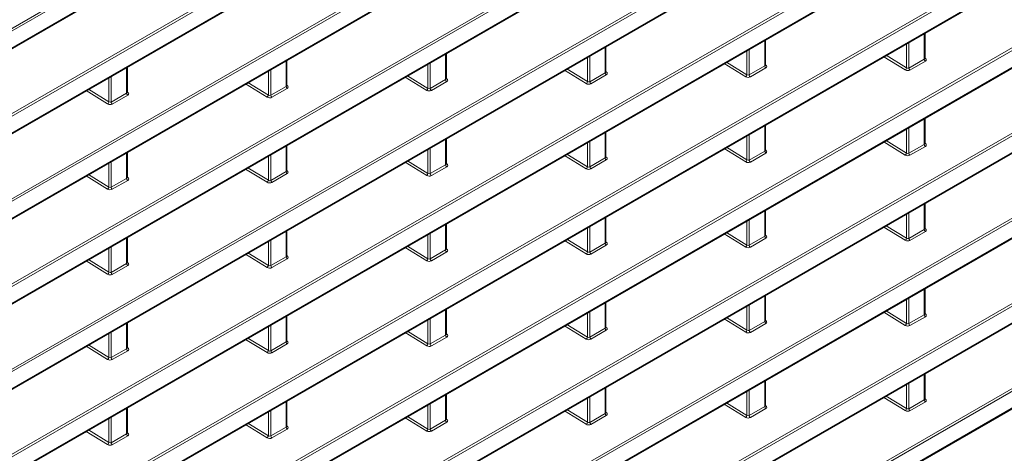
# Model space of a CAD drawing. Header units: millimetres. Extents: x 0 to 1118, y 0 to 864.
# Tile 55 of 256: x 269 to 298, y 190 to 203. Entities that reach past the tile are written whole.
import ezdxf

# ---------------------------------------------------------------- set-up
doc = ezdxf.new("R2010")
doc.units = ezdxf.units.MM

msp = doc.modelspace()

# ---------------------------------------------------------------- linework, layer by layer
at = {"color": 7, "linetype": 'Continuous', "lineweight": 18}
for p, q in [((187.6368, 155.8652), (321.3809, 233.074)), ((321.4144, 233.0139), (187.6703, 155.8051)), ((187.6703, 155.3049), (321.4144, 232.5137)), ((187.6368, 153.3135), (321.3809, 230.5224)), ((321.4144, 230.4622), (187.6703, 153.2534)), ((187.6703, 152.7532), (321.4144, 229.962)), ((187.6368, 150.7618), (321.3809, 227.9707)), ((321.4144, 227.9106), (187.6703, 150.7017)), ((187.6703, 150.2015), (321.4144, 227.4103)), ((187.6368, 148.2101), (321.3809, 225.419)), ((321.4144, 225.3589), (187.6703, 148.15)), ((187.6703, 147.6498), (321.4144, 224.8586)), ((187.6368, 145.6584), (321.3809, 222.8673)), ((321.4144, 222.8072), (187.6703, 145.5983)), ((187.6703, 145.0981), (321.4144, 222.307)), ((187.6368, 143.1067), (321.3809, 220.3156)), ((321.4144, 220.2555), (187.6703, 143.0466)), ((187.6703, 142.5464), (321.4144, 219.7553)), ((187.6368, 140.555), (321.3809, 217.7639)), ((321.4144, 217.7038), (187.6703, 140.4949)), ((187.6703, 139.9947), (321.4144, 217.2036)), ((262.1541, 181.0213), (321.3809, 215.2122)), ((321.4144, 215.1521), (262.1628, 180.9469)), ((262.1628, 180.4467), (321.4144, 214.6519)), ((187.6368, 135.4517), (321.3809, 212.6605)), ((321.4144, 212.6004), (187.6703, 135.3916)), ((187.6703, 134.8913), (321.4144, 212.1002)), ((187.6368, 132.9), (321.3809, 210.1088)), ((321.4144, 210.0487), (187.6703, 132.8399)), ((187.6703, 132.3396), (321.4144, 209.5485)), ((187.6368, 130.3483), (321.3809, 207.5571)), ((321.4144, 207.497), (187.6703, 130.2882)), ((187.6703, 129.788), (321.4144, 206.9968)), ((187.6368, 127.7966), (321.3809, 205.0055)), ((321.4144, 204.9453), (187.6703, 127.7365)), ((187.6703, 127.2363), (321.4144, 204.4451)), ((295.8733, 201.6664), (295.8733, 202.4421)), ((291.1004, 201.4628), (291.1004, 202.2384)), ((295.3424, 201.4043), (295.3424, 202.1356)), ((295.4125, 202.1761), (295.4125, 201.4004)), ((281.5544, 201.0554), (281.5544, 201.8311)), ((286.3274, 201.2591), (286.3274, 202.0347)), ((290.5694, 201.2006), (290.5694, 201.9319)), ((290.6395, 201.9724), (290.6395, 201.1967)), ((276.7815, 200.8517), (276.7815, 201.6274)), ((281.0235, 200.7932), (281.0235, 201.5246)), ((281.0936, 201.565), (281.0936, 200.7893)), ((285.7965, 200.9969), (285.7965, 201.7282)), ((285.8666, 201.7687), (285.8666, 200.993)), ((290.5329, 201.1401), (289.8875, 201.5383)), ((289.957, 201.5784), (290.5694, 201.2006)), ((291.115, 201.501), (291.1351, 201.4878)), ((295.3058, 201.3438), (294.6605, 201.7419)), ((294.73, 201.7821), (295.3424, 201.4043)), ((295.4125, 201.4004), (295.8733, 201.6664)), ((295.9068, 201.6063), (295.446, 201.3403)), ((295.888, 201.7047), (295.9081, 201.6915)), ((272.0085, 200.648), (272.0085, 201.4237)), ((276.2505, 200.5895), (276.2505, 201.3209)), ((276.3206, 201.3613), (276.3206, 200.5857)), ((285.7599, 200.9364), (285.1145, 201.3346)), ((285.1841, 201.3747), (285.7965, 200.9969)), ((285.8666, 200.993), (286.3274, 201.2591)), ((286.342, 201.2973), (286.3621, 201.2841)), ((290.6395, 201.1967), (291.1004, 201.4628)), ((291.1339, 201.4026), (290.673, 201.1366)), ((271.4776, 200.3858), (271.4776, 201.1172)), ((271.5476, 201.1576), (271.5476, 200.382)), ((276.2139, 200.529), (275.5686, 200.9272)), ((275.6381, 200.9673), (276.2505, 200.5895)), ((280.9869, 200.7327), (280.3416, 201.1309)), ((280.4111, 201.171), (281.0235, 200.7932)), ((281.0936, 200.7893), (281.5544, 201.0554)), ((281.5879, 200.9953), (281.1271, 200.7292)), ((281.5691, 201.0936), (281.5892, 201.0804)), ((286.3609, 201.199), (285.9001, 200.9329)), ((271.441, 200.3254), (270.7956, 200.7235)), ((270.8652, 200.7636), (271.4776, 200.3858)), ((271.5476, 200.382), (272.0085, 200.648)), ((272.0231, 200.6863), (272.0432, 200.673)), ((276.3206, 200.5857), (276.7815, 200.8517)), ((276.815, 200.7916), (276.3541, 200.5255)), ((276.7961, 200.8899), (276.8162, 200.8767)), ((272.042, 200.5879), (271.5811, 200.3219)), ((295.8733, 199.1148), (295.8733, 199.8904)), ((286.3274, 198.7074), (286.3274, 199.483)), ((291.1004, 198.9111), (291.1004, 199.6867)), ((295.3424, 198.8526), (295.3424, 199.5839)), ((295.4125, 199.6244), (295.4125, 198.8487)), ((281.5544, 198.5037), (281.5544, 199.2794)), ((285.7965, 198.4452), (285.7965, 199.1765)), ((285.8666, 199.217), (285.8666, 198.4413)), ((290.5694, 198.6489), (290.5694, 199.3802)), ((290.6395, 199.4207), (290.6395, 198.645)), ((295.3058, 198.7921), (294.6605, 199.1903)), ((294.73, 199.2304), (295.3424, 198.8526)), ((295.888, 199.153), (295.9081, 199.1398)), ((272.0085, 198.0963), (272.0085, 198.872)), ((276.7815, 198.3), (276.7815, 199.0757)), ((281.0235, 198.2415), (281.0235, 198.9729)), ((281.0936, 199.0133), (281.0936, 198.2376)), ((290.5329, 198.5884), (289.8875, 198.9866)), ((289.957, 199.0267), (290.5694, 198.6489)), ((290.6395, 198.645), (291.1004, 198.9111)), ((291.1339, 198.851), (290.673, 198.5849)), ((291.115, 198.9493), (291.1351, 198.9361)), ((295.4125, 198.8487), (295.8733, 199.1148)), ((295.9068, 199.0546), (295.446, 198.7886)), ((271.4776, 197.8341), (271.4776, 198.5655)), ((271.5476, 198.6059), (271.5476, 197.8303)), ((276.2505, 198.0378), (276.2505, 198.7692)), ((276.3206, 198.8096), (276.3206, 198.034)), ((280.9869, 198.181), (280.3416, 198.5792)), ((280.4111, 198.6193), (281.0235, 198.2415)), ((285.7599, 198.3847), (285.1145, 198.7829)), ((285.1841, 198.823), (285.7965, 198.4452)), ((285.8666, 198.4413), (286.3274, 198.7074)), ((286.3609, 198.6473), (285.9001, 198.3812)), ((286.342, 198.7456), (286.3621, 198.7324)), ((276.2139, 197.9773), (275.5686, 198.3755)), ((275.6381, 198.4156), (276.2505, 198.0378)), ((276.3206, 198.034), (276.7815, 198.3)), ((276.7961, 198.3383), (276.8162, 198.325)), ((281.0936, 198.2376), (281.5544, 198.5037)), ((281.5879, 198.4436), (281.1271, 198.1775)), ((281.5691, 198.5419), (281.5892, 198.5287)), ((271.441, 197.7737), (270.7956, 198.1718)), ((270.8652, 198.212), (271.4776, 197.8341)), ((271.5476, 197.8303), (272.0085, 198.0963)), ((272.042, 198.0362), (271.5811, 197.7702)), ((272.0231, 198.1346), (272.0432, 198.1213)), ((276.815, 198.2399), (276.3541, 197.9738)), ((291.1004, 196.3594), (291.1004, 197.135)), ((295.8733, 196.5631), (295.8733, 197.3387)), ((286.3274, 196.1557), (286.3274, 196.9314)), ((290.5694, 196.0972), (290.5694, 196.8285)), ((290.6395, 196.869), (290.6395, 196.0933)), ((295.3424, 196.3009), (295.3424, 197.0322)), ((295.4125, 197.0727), (295.4125, 196.297)), ((276.7815, 195.7483), (276.7815, 196.524)), ((281.5544, 195.952), (281.5544, 196.7277)), ((285.7965, 195.8935), (285.7965, 196.6249)), ((285.8666, 196.6653), (285.8666, 195.8896)), ((295.3058, 196.2404), (294.6605, 196.6386)), ((294.73, 196.6787), (295.3424, 196.3009)), ((295.4125, 196.297), (295.8733, 196.5631)), ((295.9068, 196.5029), (295.446, 196.2369)), ((295.888, 196.6013), (295.9081, 196.5881)), ((272.0085, 195.5446), (272.0085, 196.3203)), ((276.2505, 195.4861), (276.2505, 196.2175)), ((276.3206, 196.2579), (276.3206, 195.4823)), ((281.0235, 195.6898), (281.0235, 196.4212)), ((281.0936, 196.4616), (281.0936, 195.686)), ((285.7599, 195.833), (285.1145, 196.2312)), ((285.1841, 196.2713), (285.7965, 195.8935)), ((290.5329, 196.0367), (289.8875, 196.4349)), ((289.957, 196.475), (290.5694, 196.0972)), ((290.6395, 196.0933), (291.1004, 196.3594)), ((291.1339, 196.2993), (290.673, 196.0332)), ((291.115, 196.3976), (291.1351, 196.3844)), ((271.4776, 195.2824), (271.4776, 196.0138)), ((271.5476, 196.0543), (271.5476, 195.2786)), ((280.9869, 195.6293), (280.3416, 196.0275)), ((280.4111, 196.0676), (281.0235, 195.6898)), ((281.0936, 195.686), (281.5544, 195.952)), ((281.5691, 195.9903), (281.5892, 195.977)), ((285.8666, 195.8896), (286.3274, 196.1557)), ((286.3609, 196.0956), (285.9001, 195.8295)), ((286.342, 196.1939), (286.3621, 196.1807)), ((271.441, 195.222), (270.7956, 195.6201)), ((270.8652, 195.6603), (271.4776, 195.2824)), ((276.2139, 195.4257), (275.5686, 195.8238)), ((275.6381, 195.864), (276.2505, 195.4861)), ((276.3206, 195.4823), (276.7815, 195.7483)), ((276.815, 195.6882), (276.3541, 195.4222)), ((276.7961, 195.7866), (276.8162, 195.7733)), ((281.5879, 195.8919), (281.1271, 195.6258)), ((271.5476, 195.2786), (272.0085, 195.5446)), ((272.042, 195.4845), (271.5811, 195.2185)), ((272.0231, 195.5829), (272.0432, 195.5696)), ((295.8733, 194.0114), (295.8733, 194.787)), ((291.1004, 193.8077), (291.1004, 194.5834)), ((295.3424, 193.7492), (295.3424, 194.4805)), ((295.4125, 194.521), (295.4125, 193.7453)), ((281.5544, 193.4003), (281.5544, 194.176)), ((286.3274, 193.604), (286.3274, 194.3797)), ((290.5694, 193.5455), (290.5694, 194.2769)), ((290.6395, 194.3173), (290.6395, 193.5416)), ((276.7815, 193.1966), (276.7815, 193.9723)), ((281.0235, 193.1381), (281.0235, 193.8695)), ((281.0936, 193.9099), (281.0936, 193.1343)), ((285.7965, 193.3418), (285.7965, 194.0732)), ((285.8666, 194.1136), (285.8666, 193.338)), ((290.5329, 193.485), (289.8875, 193.8832)), ((289.957, 193.9233), (290.5694, 193.5455)), ((291.115, 193.8459), (291.1351, 193.8327)), ((295.3058, 193.6887), (294.6605, 194.0869)), ((294.73, 194.127), (295.3424, 193.7492)), ((295.4125, 193.7453), (295.8733, 194.0114)), ((295.9068, 193.9513), (295.446, 193.6852)), ((295.888, 194.0496), (295.9081, 194.0364)), ((272.0085, 192.9929), (272.0085, 193.7686)), ((276.2505, 192.9344), (276.2505, 193.6658)), ((276.3206, 193.7063), (276.3206, 192.9306)), ((285.7599, 193.2813), (285.1145, 193.6795)), ((285.1841, 193.7196), (285.7965, 193.3418)), ((285.8666, 193.338), (286.3274, 193.604)), ((286.3609, 193.5439), (285.9001, 193.2778)), ((286.342, 193.6423), (286.3621, 193.629)), ((290.6395, 193.5416), (291.1004, 193.8077)), ((291.1339, 193.7476), (290.673, 193.4815)), ((271.4776, 192.7307), (271.4776, 193.4621)), ((271.5476, 193.5026), (271.5476, 192.7269)), ((276.2139, 192.874), (275.5686, 193.2721)), ((275.6381, 193.3123), (276.2505, 192.9344)), ((280.9869, 193.0777), (280.3416, 193.4758)), ((280.4111, 193.5159), (281.0235, 193.1381)), ((281.0936, 193.1343), (281.5544, 193.4003)), ((281.5879, 193.3402), (281.1271, 193.0742)), ((281.5691, 193.4386), (281.5892, 193.4253)), ((271.441, 192.6703), (270.7956, 193.0684)), ((270.8652, 193.1086), (271.4776, 192.7307)), ((271.5476, 192.7269), (272.0085, 192.9929)), ((272.0231, 193.0312), (272.0432, 193.0179)), ((276.3206, 192.9306), (276.7815, 193.1966)), ((276.815, 193.1365), (276.3541, 192.8705)), ((276.7961, 193.2349), (276.8162, 193.2216)), ((272.042, 192.9328), (271.5811, 192.6668)), ((295.8733, 191.4597), (295.8733, 192.2354)), ((286.3274, 191.0523), (286.3274, 191.828)), ((291.1004, 191.256), (291.1004, 192.0317)), ((295.3424, 191.1975), (295.3424, 191.9289)), ((295.4125, 191.9693), (295.4125, 191.1936)), ((281.5544, 190.8486), (281.5544, 191.6243)), ((285.7965, 190.7901), (285.7965, 191.5215)), ((285.8666, 191.5619), (285.8666, 190.7863)), ((290.5694, 190.9938), (290.5694, 191.7252)), ((290.6395, 191.7656), (290.6395, 190.99)), ((295.3058, 191.137), (294.6605, 191.5352)), ((294.73, 191.5753), (295.3424, 191.1975)), ((295.888, 191.4979), (295.9081, 191.4847)), ((272.0085, 190.4412), (272.0085, 191.2169)), ((276.7815, 190.6449), (276.7815, 191.4206)), ((281.0235, 190.5864), (281.0235, 191.3178)), ((281.0936, 191.3583), (281.0936, 190.5826)), ((290.5329, 190.9333), (289.8875, 191.3315)), ((289.957, 191.3716), (290.5694, 190.9938)), ((290.6395, 190.99), (291.1004, 191.256)), ((291.1339, 191.1959), (290.673, 190.9298)), ((291.115, 191.2942), (291.1351, 191.281)), ((295.4125, 191.1936), (295.8733, 191.4597)), ((295.9068, 191.3996), (295.446, 191.1335)), ((271.4776, 190.1791), (271.4776, 190.9104)), ((271.5476, 190.9509), (271.5476, 190.1752)), ((276.2505, 190.3827), (276.2505, 191.1141)), ((276.3206, 191.1546), (276.3206, 190.3789)), ((280.9869, 190.526), (280.3416, 190.9241)), ((280.4111, 190.9643), (281.0235, 190.5864)), ((285.7599, 190.7297), (285.1145, 191.1278)), ((285.1841, 191.1679), (285.7965, 190.7901)), ((285.8666, 190.7863), (286.3274, 191.0523)), ((286.3609, 190.9922), (285.9001, 190.7262)), ((286.342, 191.0906), (286.3621, 191.0773)), ((276.2139, 190.3223), (275.5686, 190.7204)), ((275.6381, 190.7606), (276.2505, 190.3827)), ((276.3206, 190.3789), (276.7815, 190.6449)), ((276.7961, 190.6832), (276.8162, 190.6699)), ((281.0936, 190.5826), (281.5544, 190.8486)), ((281.5879, 190.7885), (281.1271, 190.5225)), ((281.5691, 190.8869), (281.5892, 190.8736)), ((271.441, 190.1186), (270.7956, 190.5167)), ((270.8652, 190.5569), (271.4776, 190.1791)), ((271.5476, 190.1752), (272.0085, 190.4412)), ((272.042, 190.3811), (271.5811, 190.1151)), ((272.0231, 190.4795), (272.0432, 190.4663)), ((276.815, 190.5848), (276.3541, 190.3188))]:
    msp.add_line(p, q, dxfattribs=at)
at = {"color": 7, "linetype": 'Continuous', "lineweight": 35}
for p, q in [((187.6599, 155.282), (321.4041, 232.4908)), ((187.6599, 152.7303), (321.4041, 229.9391)), ((187.6599, 150.1786), (321.4041, 227.3874)), ((187.6599, 147.6269), (321.4041, 224.8358)), ((187.6599, 145.0752), (321.4041, 222.2841)), ((187.6599, 142.5235), (321.4041, 219.7324)), ((187.6599, 139.9718), (321.4041, 217.1807)), ((262.1699, 180.4339), (321.4041, 214.629)), ((187.6599, 134.8684), (321.4041, 212.0773)), ((187.6599, 132.3168), (321.4041, 209.5256)), ((187.6599, 129.7651), (321.4041, 206.9739)), ((187.6599, 127.2134), (321.4041, 204.4222)), ((295.888, 201.6881), (295.888, 202.4506)), ((291.115, 201.4844), (291.115, 202.2469)), ((281.5691, 201.077), (281.5691, 201.8395)), ((286.342, 201.2807), (286.342, 202.0432)), ((276.7961, 200.8734), (276.7961, 201.6358)), ((272.0231, 200.6697), (272.0231, 201.4321)), ((295.888, 199.1364), (295.888, 199.8989)), ((286.342, 198.729), (286.342, 199.4915)), ((291.115, 198.9327), (291.115, 199.6952)), ((281.5691, 198.5254), (281.5691, 199.2878)), ((272.0231, 198.118), (272.0231, 198.8804)), ((276.7961, 198.3217), (276.7961, 199.0841)), ((291.115, 196.381), (291.115, 197.1435)), ((295.888, 196.5847), (295.888, 197.3472)), ((286.342, 196.1773), (286.342, 196.9398)), ((276.7961, 195.77), (276.7961, 196.5324)), ((281.5691, 195.9737), (281.5691, 196.7361)), ((272.0231, 195.5663), (272.0231, 196.3288)), ((295.888, 194.033), (295.888, 194.7955)), ((291.115, 193.8293), (291.115, 194.5918)), ((281.5691, 193.422), (281.5691, 194.1844)), ((286.342, 193.6257), (286.342, 194.3881)), ((276.7961, 193.2183), (276.7961, 193.9807)), ((272.0231, 193.0146), (272.0231, 193.7771)), ((295.888, 191.4813), (295.888, 192.2438)), ((286.342, 191.074), (286.342, 191.8364)), ((291.115, 191.2777), (291.115, 192.0401)), ((281.5691, 190.8703), (281.5691, 191.6327)), ((272.0231, 190.4629), (272.0231, 191.2254)), ((276.7961, 190.6666), (276.7961, 191.4291))]:
    msp.add_line(p, q, dxfattribs=at)
at = {"color": 7, "linetype": 'Continuous', "lineweight": 18}
for centre, radius, start, end in [((295.9506, 201.6701), 0.0774, 182.73424, 235.53336), ((295.8925, 201.7149), 0.0281, 259.94532, 303.58137), ((286.4047, 201.2628), 0.0774, 182.73424, 235.53336), ((286.3466, 201.3075), 0.0281, 259.94532, 303.58137), ((291.1777, 201.4664), 0.0774, 182.73424, 235.53336), ((291.1195, 201.5112), 0.0281, 259.94532, 303.58137), ((295.2608, 201.4123), 0.082, 303.29232, 354.35811), ((295.4898, 201.4041), 0.0774, 182.73424, 235.53336), ((281.6317, 201.0591), 0.0774, 182.73424, 235.53336), ((281.5736, 201.1038), 0.0281, 259.94532, 303.58137), ((285.7149, 201.0049), 0.082, 303.29232, 354.35811), ((285.9439, 200.9967), 0.0774, 182.73424, 235.53336), ((290.4879, 201.2086), 0.082, 303.29232, 354.35811), ((290.7168, 201.2004), 0.0774, 182.73424, 235.53336), ((272.0858, 200.6517), 0.0774, 182.73424, 235.53336), ((272.0277, 200.6964), 0.0281, 259.94532, 303.58137), ((276.8588, 200.8554), 0.0774, 182.73424, 235.53336), ((276.8006, 200.9001), 0.0281, 259.94532, 303.58137), ((280.9419, 200.8013), 0.082, 303.29232, 354.35811), ((281.1709, 200.793), 0.0774, 182.73424, 235.53336), ((271.396, 200.3939), 0.082, 303.29232, 354.35811), ((271.6249, 200.3857), 0.0774, 182.73424, 235.53336), ((276.1689, 200.5976), 0.082, 303.29232, 354.35811), ((276.3979, 200.5893), 0.0774, 182.73424, 235.53336), ((291.1777, 198.9148), 0.0774, 182.73424, 235.53336), ((291.1195, 198.9595), 0.0281, 259.94532, 303.58137), ((295.2608, 198.8606), 0.082, 303.29232, 354.35811), ((295.4898, 198.8524), 0.0774, 182.73424, 235.53336), ((295.9506, 199.1184), 0.0774, 182.73424, 235.53336), ((295.8925, 199.1632), 0.0281, 259.94532, 303.58137), ((286.4047, 198.7111), 0.0774, 182.73424, 235.53336), ((286.3466, 198.7558), 0.0281, 259.94532, 303.58137), ((290.4879, 198.6569), 0.082, 303.29232, 354.35811), ((290.7168, 198.6487), 0.0774, 182.73424, 235.53336), ((276.8588, 198.3037), 0.0774, 182.73424, 235.53336), ((276.8006, 198.3484), 0.0281, 259.94532, 303.58137), ((281.6317, 198.5074), 0.0774, 182.73424, 235.53336), ((281.5736, 198.5521), 0.0281, 259.94532, 303.58137), ((285.7149, 198.4532), 0.082, 303.29232, 354.35811), ((285.9439, 198.445), 0.0774, 182.73424, 235.53336), ((272.0858, 198.1), 0.0774, 182.73424, 235.53336), ((272.0277, 198.1448), 0.0281, 259.94532, 303.58137), ((276.1689, 198.0459), 0.082, 303.29232, 354.35811), ((276.3979, 198.0377), 0.0774, 182.73424, 235.53336), ((280.9419, 198.2496), 0.082, 303.29232, 354.35811), ((281.1709, 198.2413), 0.0774, 182.73424, 235.53336), ((271.396, 197.8422), 0.082, 303.29232, 354.35811), ((271.6249, 197.834), 0.0774, 182.73424, 235.53336), ((295.9506, 196.5668), 0.0774, 182.73424, 235.53336), ((295.8925, 196.6115), 0.0281, 259.94532, 303.58137), ((291.1777, 196.3631), 0.0774, 182.73424, 235.53336), ((291.1195, 196.4078), 0.0281, 259.94532, 303.58137), ((295.2608, 196.3089), 0.082, 303.29232, 354.35811), ((295.4898, 196.3007), 0.0774, 182.73424, 235.53336), ((281.6317, 195.9557), 0.0774, 182.73424, 235.53336), ((281.5736, 196.0004), 0.0281, 259.94532, 303.58137), ((286.4047, 196.1594), 0.0774, 182.73424, 235.53336), ((286.3466, 196.2041), 0.0281, 259.94532, 303.58137), ((290.4879, 196.1052), 0.082, 303.29232, 354.35811), ((290.7168, 196.097), 0.0774, 182.73424, 235.53336), ((276.8588, 195.752), 0.0774, 182.73424, 235.53336), ((276.8006, 195.7968), 0.0281, 259.94532, 303.58137), ((280.9419, 195.6979), 0.082, 303.29232, 354.35811), ((281.1709, 195.6897), 0.0774, 182.73424, 235.53336), ((285.7149, 195.9016), 0.082, 303.29232, 354.35811), ((285.9439, 195.8933), 0.0774, 182.73424, 235.53336), ((272.0858, 195.5483), 0.0774, 182.73424, 235.53336), ((272.0277, 195.5931), 0.0281, 259.94532, 303.58137), ((276.1689, 195.4942), 0.082, 303.29232, 354.35811), ((276.3979, 195.486), 0.0774, 182.73424, 235.53336), ((271.396, 195.2905), 0.082, 303.29232, 354.35811), ((271.6249, 195.2823), 0.0774, 182.73424, 235.53336), ((295.9506, 194.0151), 0.0774, 182.73424, 235.53336), ((295.8925, 194.0598), 0.0281, 259.94532, 303.58137), ((286.4047, 193.6077), 0.0774, 182.73424, 235.53336), ((286.3466, 193.6524), 0.0281, 259.94532, 303.58137), ((290.4879, 193.5536), 0.082, 303.29232, 354.35811), ((291.1777, 193.8114), 0.0774, 182.73424, 235.53336), ((291.1195, 193.8561), 0.0281, 259.94532, 303.58137), ((295.2608, 193.7572), 0.082, 303.29232, 354.35811), ((295.4898, 193.749), 0.0774, 182.73424, 235.53336), ((281.6317, 193.404), 0.0774, 182.73424, 235.53336), ((281.5736, 193.4487), 0.0281, 259.94532, 303.58137), ((285.7149, 193.3499), 0.082, 303.29232, 354.35811), ((285.9439, 193.3416), 0.0774, 182.73424, 235.53336), ((290.7168, 193.5453), 0.0774, 182.73424, 235.53336), ((272.0858, 192.9966), 0.0774, 182.73424, 235.53336), ((272.0277, 193.0414), 0.0281, 259.94532, 303.58137), ((276.8588, 193.2003), 0.0774, 182.73424, 235.53336), ((276.8006, 193.2451), 0.0281, 259.94532, 303.58137), ((280.9419, 193.1462), 0.082, 303.29232, 354.35811), ((281.1709, 193.138), 0.0774, 182.73424, 235.53336), ((271.396, 192.7388), 0.082, 303.29232, 354.35811), ((271.6249, 192.7306), 0.0774, 182.73424, 235.53336), ((276.1689, 192.9425), 0.082, 303.29232, 354.35811), ((276.3979, 192.9343), 0.0774, 182.73424, 235.53336), ((295.8925, 191.5081), 0.0281, 259.94532, 303.58137), ((291.1777, 191.2597), 0.0774, 182.73424, 235.53336), ((291.1195, 191.3044), 0.0281, 259.94532, 303.58137), ((295.2608, 191.2056), 0.082, 303.29232, 354.35811), ((295.4898, 191.1973), 0.0774, 182.73424, 235.53336), ((295.9506, 191.4634), 0.0774, 182.73424, 235.53336), ((286.4047, 191.056), 0.0774, 182.73424, 235.53336), ((286.3466, 191.1007), 0.0281, 259.94532, 303.58137), ((290.4879, 191.0019), 0.082, 303.29232, 354.35811), ((290.7168, 190.9936), 0.0774, 182.73424, 235.53336), ((276.8588, 190.6486), 0.0774, 182.73424, 235.53336), ((276.8006, 190.6934), 0.0281, 259.94532, 303.58137), ((281.6317, 190.8523), 0.0774, 182.73424, 235.53336), ((281.5736, 190.8971), 0.0281, 259.94532, 303.58137), ((285.7149, 190.7982), 0.082, 303.29232, 354.35811), ((285.9439, 190.79), 0.0774, 182.73424, 235.53336), ((272.0858, 190.4449), 0.0774, 182.73424, 235.53336), ((272.0277, 190.4897), 0.0281, 259.94532, 303.58137), ((276.1689, 190.3908), 0.082, 303.29232, 354.35811), ((276.3979, 190.3826), 0.0774, 182.73424, 235.53336), ((280.9419, 190.5945), 0.082, 303.29232, 354.35811), ((281.1709, 190.5863), 0.0774, 182.73424, 235.53336), ((271.396, 190.1871), 0.082, 303.29232, 354.35811), ((271.6249, 190.1789), 0.0774, 182.73424, 235.53336)]:
    msp.add_arc(centre, radius, start, end, dxfattribs=at)
for centre, major_axis, ratio, start_param, end_param in [((295.838, 201.6911), (0.0499, -0.0051), 0.6339088, 5.5620998, 6.347498), ((295.8361, 201.6514), (0.1, -0.0048), 0.6066673, 5.526852, 7.080195), ((286.292, 201.2838), (0.0499, -0.0051), 0.6339088, 5.5620998, 6.347498), ((286.2902, 201.2441), (0.1, -0.0048), 0.6066673, 5.526852, 7.080195), ((291.065, 201.4874), (0.0499, -0.0051), 0.6339088, 5.5620998, 6.347498), ((291.0632, 201.4477), (0.1, -0.0048), 0.6066673, 5.526852, 7.080195), ((295.3753, 201.3854), (0.1, -0.0048), 0.6066673, 3.9735089, 5.526852), ((295.3771, 201.4251), (0.0499, -0.0051), 0.6339088, 4.0087568, 5.5620998), ((281.5191, 201.0801), (0.0499, -0.0051), 0.6339088, 5.5620998, 6.347498), ((281.5172, 201.0404), (0.1, -0.0048), 0.6066673, 5.526852, 7.080195), ((285.8293, 200.978), (0.1, -0.0048), 0.6066673, 3.9735089, 5.526852), ((285.8312, 201.0177), (0.0499, -0.0051), 0.6339088, 4.0087568, 5.5620998), ((290.6023, 201.1817), (0.1, -0.0048), 0.6066673, 3.9735089, 5.526852), ((290.6042, 201.2214), (0.0499, -0.0051), 0.6339088, 4.0087568, 5.5620998), ((271.9731, 200.6727), (0.0499, -0.0051), 0.6339088, 5.5620998, 6.347498), ((271.9713, 200.633), (0.1, -0.0048), 0.6066673, 5.526852, 7.080195), ((276.7461, 200.8764), (0.0499, -0.0051), 0.6339088, 5.5620998, 6.347498), ((276.7442, 200.8367), (0.1, -0.0048), 0.6066673, 5.526852, 7.080195), ((281.0564, 200.7743), (0.1, -0.0048), 0.6066673, 3.9735089, 5.526852), ((281.0582, 200.814), (0.0499, -0.0051), 0.6339088, 4.0087568, 5.5620998), ((271.5104, 200.367), (0.1, -0.0048), 0.6066673, 3.9735089, 5.526852), ((271.5123, 200.4067), (0.0499, -0.0051), 0.6339088, 4.0087568, 5.5620998), ((276.2834, 200.5706), (0.1, -0.0048), 0.6066673, 3.9735089, 5.526852), ((276.2853, 200.6103), (0.0499, -0.0051), 0.6339088, 4.0087568, 5.5620998), ((291.065, 198.9358), (0.0499, -0.0051), 0.6339088, 5.5620998, 6.347498), ((291.0632, 198.896), (0.1, -0.0048), 0.6066673, 5.526852, 7.080195), ((295.3771, 198.8734), (0.0499, -0.0051), 0.6339088, 4.0087568, 5.5620998), ((295.838, 199.1394), (0.0499, -0.0051), 0.6339088, 5.5620998, 6.347498), ((295.8361, 199.0997), (0.1, -0.0048), 0.6066673, 5.526852, 7.080195), ((286.292, 198.7321), (0.0499, -0.0051), 0.6339088, 5.5620998, 6.347498), ((286.2902, 198.6924), (0.1, -0.0048), 0.6066673, 5.526852, 7.080195), ((290.6023, 198.63), (0.1, -0.0048), 0.6066673, 3.9735089, 5.526852), ((290.6042, 198.6697), (0.0499, -0.0051), 0.6339088, 4.0087568, 5.5620998), ((295.3753, 198.8337), (0.1, -0.0048), 0.6066673, 3.9735089, 5.526852), ((276.7461, 198.3247), (0.0499, -0.0051), 0.6339088, 5.5620998, 6.347498), ((276.7442, 198.285), (0.1, -0.0048), 0.6066673, 5.526852, 7.080195), ((281.5191, 198.5284), (0.0499, -0.0051), 0.6339088, 5.5620998, 6.347498), ((281.5172, 198.4887), (0.1, -0.0048), 0.6066673, 5.526852, 7.080195), ((285.8293, 198.4263), (0.1, -0.0048), 0.6066673, 3.9735089, 5.526852), ((285.8312, 198.466), (0.0499, -0.0051), 0.6339088, 4.0087568, 5.5620998), ((271.9731, 198.121), (0.0499, -0.0051), 0.6339088, 5.5620998, 6.347498), ((271.9713, 198.0813), (0.1, -0.0048), 0.6066673, 5.526852, 7.080195), ((276.2834, 198.0189), (0.1, -0.0048), 0.6066673, 3.9735089, 5.526852), ((276.2853, 198.0587), (0.0499, -0.0051), 0.6339088, 4.0087568, 5.5620998), ((281.0564, 198.2226), (0.1, -0.0048), 0.6066673, 3.9735089, 5.526852), ((281.0582, 198.2623), (0.0499, -0.0051), 0.6339088, 4.0087568, 5.5620998), ((271.5104, 197.8153), (0.1, -0.0048), 0.6066673, 3.9735089, 5.526852), ((271.5123, 197.855), (0.0499, -0.0051), 0.6339088, 4.0087568, 5.5620998), ((295.838, 196.5878), (0.0499, -0.0051), 0.6339088, 5.5620998, 6.347498), ((295.8361, 196.548), (0.1, -0.0048), 0.6066673, 5.526852, 7.080195), ((291.065, 196.3841), (0.0499, -0.0051), 0.6339088, 5.5620998, 6.347498), ((291.0632, 196.3444), (0.1, -0.0048), 0.6066673, 5.526852, 7.080195), ((295.3753, 196.282), (0.1, -0.0048), 0.6066673, 3.9735089, 5.526852), ((295.3771, 196.3217), (0.0499, -0.0051), 0.6339088, 4.0087568, 5.5620998), ((281.5191, 195.9767), (0.0499, -0.0051), 0.6339088, 5.5620998, 6.347498), ((281.5172, 195.937), (0.1, -0.0048), 0.6066673, 5.526852, 7.080195), ((286.292, 196.1804), (0.0499, -0.0051), 0.6339088, 5.5620998, 6.347498), ((286.2902, 196.1407), (0.1, -0.0048), 0.6066673, 5.526852, 7.080195), ((290.6023, 196.0783), (0.1, -0.0048), 0.6066673, 3.9735089, 5.526852), ((290.6042, 196.118), (0.0499, -0.0051), 0.6339088, 4.0087568, 5.5620998), ((276.7461, 195.773), (0.0499, -0.0051), 0.6339088, 5.5620998, 6.347498), ((276.7442, 195.7333), (0.1, -0.0048), 0.6066673, 5.526852, 7.080195), ((281.0564, 195.6709), (0.1, -0.0048), 0.6066673, 3.9735089, 5.526852), ((281.0582, 195.7106), (0.0499, -0.0051), 0.6339088, 4.0087568, 5.5620998), ((285.8293, 195.8746), (0.1, -0.0048), 0.6066673, 3.9735089, 5.526852), ((285.8312, 195.9143), (0.0499, -0.0051), 0.6339088, 4.0087568, 5.5620998), ((271.9731, 195.5693), (0.0499, -0.0051), 0.6339088, 5.5620998, 6.347498), ((271.9713, 195.5296), (0.1, -0.0048), 0.6066673, 5.526852, 7.080195), ((276.2834, 195.4673), (0.1, -0.0048), 0.6066673, 3.9735089, 5.526852), ((276.2853, 195.507), (0.0499, -0.0051), 0.6339088, 4.0087568, 5.5620998), ((271.5104, 195.2636), (0.1, -0.0048), 0.6066673, 3.9735089, 5.526852), ((271.5123, 195.3033), (0.0499, -0.0051), 0.6339088, 4.0087568, 5.5620998), ((295.838, 194.0361), (0.0499, -0.0051), 0.6339088, 5.5620998, 6.347498), ((295.8361, 193.9964), (0.1, -0.0048), 0.6066673, 5.526852, 7.080195), ((286.292, 193.6287), (0.0499, -0.0051), 0.6339088, 5.5620998, 6.347498), ((286.2902, 193.589), (0.1, -0.0048), 0.6066673, 5.526852, 7.080195), ((290.6042, 193.5663), (0.0499, -0.0051), 0.6339088, 4.0087568, 5.5620998), ((291.065, 193.8324), (0.0499, -0.0051), 0.6339088, 5.5620998, 6.347498), ((291.0632, 193.7927), (0.1, -0.0048), 0.6066673, 5.526852, 7.080195), ((295.3753, 193.7303), (0.1, -0.0048), 0.6066673, 3.9735089, 5.526852), ((295.3771, 193.77), (0.0499, -0.0051), 0.6339088, 4.0087568, 5.5620998), ((281.5191, 193.425), (0.0499, -0.0051), 0.6339088, 5.5620998, 6.347498), ((281.5172, 193.3853), (0.1, -0.0048), 0.6066673, 5.526852, 7.080195), ((285.8293, 193.3229), (0.1, -0.0048), 0.6066673, 3.9735089, 5.526852), ((285.8312, 193.3626), (0.0499, -0.0051), 0.6339088, 4.0087568, 5.5620998), ((290.6023, 193.5266), (0.1, -0.0048), 0.6066673, 3.9735089, 5.526852), ((271.9731, 193.0176), (0.0499, -0.0051), 0.6339088, 5.5620998, 6.347498), ((271.9713, 192.9779), (0.1, -0.0048), 0.6066673, 5.526852, 7.080195), ((276.7461, 193.2213), (0.0499, -0.0051), 0.6339088, 5.5620998, 6.347498), ((276.7442, 193.1816), (0.1, -0.0048), 0.6066673, 5.526852, 7.080195), ((281.0564, 193.1193), (0.1, -0.0048), 0.6066673, 3.9735089, 5.526852), ((281.0582, 193.159), (0.0499, -0.0051), 0.6339088, 4.0087568, 5.5620998), ((271.5104, 192.7119), (0.1, -0.0048), 0.6066673, 3.9735089, 5.526852), ((271.5123, 192.7516), (0.0499, -0.0051), 0.6339088, 4.0087568, 5.5620998), ((276.2834, 192.9156), (0.1, -0.0048), 0.6066673, 3.9735089, 5.526852), ((276.2853, 192.9553), (0.0499, -0.0051), 0.6339088, 4.0087568, 5.5620998), ((295.838, 191.4844), (0.0499, -0.0051), 0.6339088, 5.5620998, 6.347498), ((295.8361, 191.4447), (0.1, -0.0048), 0.6066673, 5.526852, 7.080195), ((291.065, 191.2807), (0.0499, -0.0051), 0.6339088, 5.5620998, 6.347498), ((291.0632, 191.241), (0.1, -0.0048), 0.6066673, 5.526852, 7.080195), ((295.3771, 191.2183), (0.0499, -0.0051), 0.6339088, 4.0087568, 5.5620998), ((286.292, 191.077), (0.0499, -0.0051), 0.6339088, 5.5620998, 6.347498), ((286.2902, 191.0373), (0.1, -0.0048), 0.6066673, 5.526852, 7.080195), ((290.6023, 190.9749), (0.1, -0.0048), 0.6066673, 3.9735089, 5.526852), ((290.6042, 191.0146), (0.0499, -0.0051), 0.6339088, 4.0087568, 5.5620998), ((295.3753, 191.1786), (0.1, -0.0048), 0.6066673, 3.9735089, 5.526852), ((276.7461, 190.6696), (0.0499, -0.0051), 0.6339088, 5.5620998, 6.347498), ((276.7442, 190.6299), (0.1, -0.0048), 0.6066673, 5.526852, 7.080195), ((281.5191, 190.8733), (0.0499, -0.0051), 0.6339088, 5.5620998, 6.347498), ((281.5172, 190.8336), (0.1, -0.0048), 0.6066673, 5.526852, 7.080195), ((285.8293, 190.7713), (0.1, -0.0048), 0.6066673, 3.9735089, 5.526852), ((285.8312, 190.811), (0.0499, -0.0051), 0.6339088, 4.0087568, 5.5620998), ((271.9731, 190.4659), (0.0499, -0.0051), 0.6339088, 5.5620998, 6.347498), ((271.9713, 190.4262), (0.1, -0.0048), 0.6066673, 5.526852, 7.080195), ((276.2834, 190.3639), (0.1, -0.0048), 0.6066673, 3.9735089, 5.526852), ((276.2853, 190.4036), (0.0499, -0.0051), 0.6339088, 4.0087568, 5.5620998), ((281.0564, 190.5676), (0.1, -0.0048), 0.6066673, 3.9735089, 5.526852), ((281.0582, 190.6073), (0.0499, -0.0051), 0.6339088, 4.0087568, 5.5620998), ((271.5104, 190.1602), (0.1, -0.0048), 0.6066673, 3.9735089, 5.526852), ((271.5123, 190.1999), (0.0499, -0.0051), 0.6339088, 4.0087568, 5.5620998)]:
    msp.add_ellipse(centre, major_axis=major_axis, ratio=ratio, start_param=start_param, end_param=end_param, dxfattribs=at)
at = {"color": 7, "linetype": 'Continuous', "lineweight": 35}
for points, knots in [([(295.8885, 201.6842), (295.8886, 201.6841), (295.8891, 201.6834), (295.8885, 201.6861), (295.888, 201.6882)], [0, 0, 0, 0, 0.2009086, 1, 1, 1, 1]), ([(286.3426, 201.2768), (286.3427, 201.2767), (286.3431, 201.276), (286.3425, 201.2787), (286.3421, 201.2808)], [0, 0, 0, 0, 0.2009086, 1, 1, 1, 1]), ([(291.1155, 201.4805), (291.1156, 201.4804), (291.1161, 201.4797), (291.1155, 201.4824), (291.115, 201.4845)], [0, 0, 0, 0, 0.2009086, 1, 1, 1, 1]), ([(281.5696, 201.0732), (281.5697, 201.073), (281.5702, 201.0723), (281.5696, 201.075), (281.5691, 201.0771)], [0, 0, 0, 0, 0.2009086, 1, 1, 1, 1]), ([(272.0236, 200.6658), (272.0237, 200.6656), (272.0242, 200.665), (272.0236, 200.6676), (272.0232, 200.6698)], [0, 0, 0, 0, 0.2009086, 1, 1, 1, 1]), ([(276.7966, 200.8695), (276.7967, 200.8693), (276.7972, 200.8686), (276.7966, 200.8713), (276.7961, 200.8735)], [0, 0, 0, 0, 0.2009086, 1, 1, 1, 1]), ([(291.1155, 198.9288), (291.1156, 198.9287), (291.1161, 198.928), (291.1155, 198.9307), (291.115, 198.9328)], [0, 0, 0, 0, 0.2009086, 1, 1, 1, 1]), ([(295.8885, 199.1325), (295.8886, 199.1324), (295.8891, 199.1317), (295.8885, 199.1344), (295.888, 199.1365)], [0, 0, 0, 0, 0.2009086, 1, 1, 1, 1]), ([(286.3426, 198.7252), (286.3427, 198.725), (286.3431, 198.7243), (286.3425, 198.727), (286.3421, 198.7291)], [0, 0, 0, 0, 0.2009086, 1, 1, 1, 1]), ([(276.7966, 198.3178), (276.7967, 198.3176), (276.7972, 198.317), (276.7966, 198.3196), (276.7961, 198.3218)], [0, 0, 0, 0, 0.20090863, 1, 1, 1, 1]), ([(281.5696, 198.5215), (281.5697, 198.5213), (281.5702, 198.5206), (281.5696, 198.5233), (281.5691, 198.5255)], [0, 0, 0, 0, 0.2009086, 1, 1, 1, 1]), ([(272.0236, 198.1141), (272.0237, 198.114), (272.0242, 198.1133), (272.0236, 198.1159), (272.0232, 198.1181)], [0, 0, 0, 0, 0.2009086, 1, 1, 1, 1]), ([(295.8885, 196.5808), (295.8886, 196.5807), (295.8891, 196.58), (295.8885, 196.5827), (295.888, 196.5848)], [0, 0, 0, 0, 0.20090863, 1, 1, 1, 1]), ([(291.1155, 196.3772), (291.1156, 196.377), (291.1161, 196.3763), (291.1155, 196.379), (291.115, 196.3811)], [0, 0, 0, 0, 0.2009086, 1, 1, 1, 1]), ([(281.5696, 195.9698), (281.5697, 195.9696), (281.5702, 195.9689), (281.5696, 195.9716), (281.5691, 195.9738)], [0, 0, 0, 0, 0.2009086, 1, 1, 1, 1]), ([(286.3426, 196.1735), (286.3427, 196.1733), (286.3431, 196.1726), (286.3425, 196.1753), (286.3421, 196.1775)], [0, 0, 0, 0, 0.2009086, 1, 1, 1, 1]), ([(276.7966, 195.7661), (276.7967, 195.766), (276.7972, 195.7653), (276.7966, 195.7679), (276.7961, 195.7701)], [0, 0, 0, 0, 0.2009086, 1, 1, 1, 1]), ([(272.0236, 195.5624), (272.0237, 195.5623), (272.0242, 195.5616), (272.0236, 195.5643), (272.0232, 195.5664)], [0, 0, 0, 0, 0.2009086, 1, 1, 1, 1]), ([(295.8885, 194.0292), (295.8886, 194.029), (295.8891, 194.0283), (295.8885, 194.031), (295.888, 194.0331)], [0, 0, 0, 0, 0.2009086, 1, 1, 1, 1]), ([(286.3426, 193.6218), (286.3427, 193.6216), (286.3431, 193.6209), (286.3425, 193.6236), (286.3421, 193.6258)], [0, 0, 0, 0, 0.2009086, 1, 1, 1, 1]), ([(291.1155, 193.8255), (291.1156, 193.8253), (291.1161, 193.8246), (291.1155, 193.8273), (291.115, 193.8295)], [0, 0, 0, 0, 0.20090863, 1, 1, 1, 1]), ([(281.5696, 193.4181), (281.5697, 193.4179), (281.5702, 193.4173), (281.5696, 193.4199), (281.5691, 193.4221)], [0, 0, 0, 0, 0.2009086, 1, 1, 1, 1]), ([(272.0236, 193.0107), (272.0237, 193.0106), (272.0242, 193.0099), (272.0236, 193.0126), (272.0232, 193.0147)], [0, 0, 0, 0, 0.2009086, 1, 1, 1, 1]), ([(276.7966, 193.2144), (276.7967, 193.2143), (276.7972, 193.2136), (276.7966, 193.2162), (276.7961, 193.2184)], [0, 0, 0, 0, 0.20090863, 1, 1, 1, 1]), ([(295.8885, 191.4775), (295.8886, 191.4773), (295.8891, 191.4766), (295.8885, 191.4793), (295.888, 191.4814)], [0, 0, 0, 0, 0.2009086, 1, 1, 1, 1]), ([(291.1155, 191.2738), (291.1156, 191.2736), (291.1161, 191.2729), (291.1155, 191.2756), (291.115, 191.2778)], [0, 0, 0, 0, 0.2009086, 1, 1, 1, 1]), ([(286.3426, 191.0701), (286.3427, 191.0699), (286.3431, 191.0693), (286.3425, 191.0719), (286.3421, 191.0741)], [0, 0, 0, 0, 0.20090863, 1, 1, 1, 1]), ([(276.7966, 190.6627), (276.7967, 190.6626), (276.7972, 190.6619), (276.7966, 190.6646), (276.7961, 190.6667)], [0, 0, 0, 0, 0.20090863, 1, 1, 1, 1]), ([(281.5696, 190.8664), (281.5697, 190.8663), (281.5702, 190.8656), (281.5696, 190.8682), (281.5691, 190.8704)], [0, 0, 0, 0, 0.2009086, 1, 1, 1, 1]), ([(272.0236, 190.459), (272.0237, 190.4589), (272.0242, 190.4582), (272.0236, 190.4609), (272.0232, 190.463)], [0, 0, 0, 0, 0.2009086, 1, 1, 1, 1])]:
    msp.add_open_spline(points, degree=3, knots=knots, dxfattribs=at)

doc.saveas('drawing.dxf')
